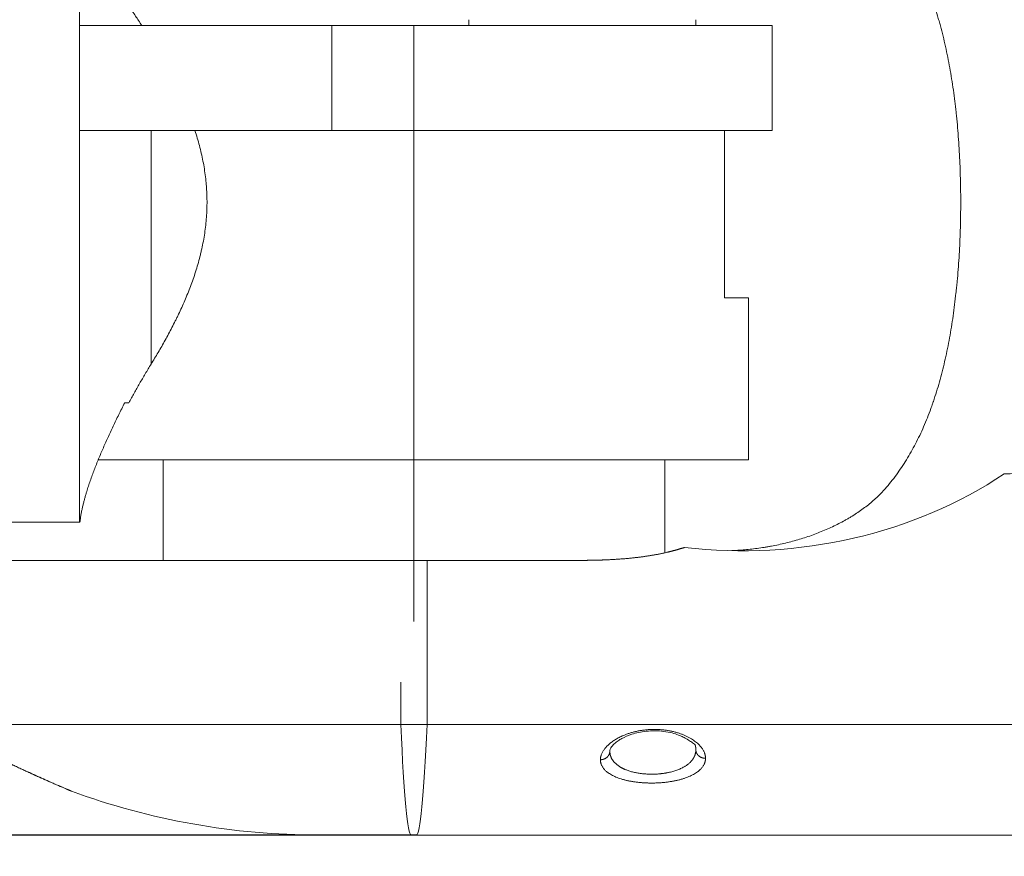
# Model space of a CAD drawing. Header units: millimetres. Extents: x 5437 to 18441, y -4466 to 3128.
# Tile 5 of 256: x 6991 to 7197, y -3033 to -2858. Entities that reach past the tile are written whole.
import ezdxf

# ---------------------------------------------------------------- set-up
doc = ezdxf.new("R2010")
doc.units = ezdxf.units.MM
doc.layers.add('1', color=7, linetype='Continuous', true_color=0xffffff)
doc.dimstyles.get("Standard").update_dxf_attribs({"dimtxt": 0.18, "dimasz": 0.18, "dimexe": 0.18, "dimexo": 0.0625, "dimgap": 0.09, "dimtad": 0, "dimtih": 1, "dimtoh": 1, "dimdec": 4, "dimzin": 0, "dimdsep": 46, "dimtxsty": 'Standard', "dimcen": 0.09, "dimadec": 0, "dimazin": 0, "dimtfac": 1, "dimtdec": 4, "dimtofl": 0, "dimtmove": 0, "dimatfit": 3, "dimfxl": 1, "dimtolj": 1, "dimtzin": 0, "dimarcsym": 0})

# ---------------------------------------------------------------- blocks, each defined once
blk = doc.blocks.new('*D53')
at = {"color": 0, "lineweight": -2, "transparency": 16777216}
for p, q in [((10989.43, -2154.42), (10692.92, -2240.82)), ((11069.43, -2154.42), (10989.43, -2154.42)), ((8443.39, -2896.32), (8443.57, -2896.32)), ((8443.48, -2896.41), (8443.48, -2896.23))]:
    blk.add_line(p, q, dxfattribs=at)
at = {"color": 0, "lineweight": 20, "transparency": 16777216}
blk.add_solid([(10689.19, -2228.02), (10696.65, -2253.62), (10616.11, -2263.2)], dxfattribs=at)
at = {"layer": 'Defpoints', "color": 0, "lineweight": 20, "transparency": 16777216}
for p in [(10616.11, -2263.2), (6270.85, -3529.44)]:
    blk.add_point(p, dxfattribs=at)
at = {"color": 0, "lineweight": 20, "transparency": 16777216, "insert": (11249.52, -2154.42), "char_height": 80, "attachment_point": 5}
blk.add_mtext('\\A1;R2260', dxfattribs=at)
blk = doc.blocks.new('*D52')
at = {"color": 0, "lineweight": -2, "transparency": 16777216}
for p, q in [((7073.97, -2748.82), (6785.23, -2748.82)), ((6785.41, -2768.82), (6785.41, -2826.23)), ((6785.41, -3008.82), (6785.41, -2951.41)), ((7073.97, -3028.82), (6785.23, -3028.82))]:
    blk.add_line(p, q, dxfattribs=at)
at = {"color": 0, "lineweight": 20, "transparency": 16777216}
for points in [[(6782.07, -2768.82), (6788.74, -2768.82), (6785.41, -2748.82)], [(6782.07, -3008.82), (6788.74, -3008.82), (6785.41, -3028.82)]]:
    blk.add_solid(points, dxfattribs=at)
at = {"layer": 'Defpoints', "color": 0, "lineweight": 20, "transparency": 16777216}
for p in [(7074.03, -2748.82), (6785.41, -3028.82), (7074.03, -3028.82)]:
    blk.add_point(p, dxfattribs=at)
at = {"color": 0, "lineweight": 20, "transparency": 16777216, "insert": (6785.41, -2888.82), "char_height": 50, "attachment_point": 5, "rotation": 90}
blk.add_mtext('\\A1;280', dxfattribs=at)

msp = doc.modelspace()

# ---------------------------------------------------------------- linework, layer by layer
at = {"layer": '1', "color": 0, "lineweight": 20}
for p, q in [((7003.47995, -2838.32157), (7003.47995, -2859.32157)), ((7056.2753, -2859.32157), (7073.47995, -2859.32157)), ((7056.2753, -2881.32157), (7056.2753, -2859.32157)), ((7073.47995, -2881.32157), (7073.47995, -2859.32157)), ((7148.47995, -2859.32157), (7073.47995, -2859.32157)), ((7084.99028, -2859.32157), (7084.99028, -2858.12157)), ((7132.47995, -2859.32157), (7132.47995, -2858.12157)), ((7148.47995, -2881.32157), (7148.47995, -2859.32157)), ((7073.47995, -2984.15157), (7073.47995, -2873.47157)), ((7003.47995, -2963.32157), (7003.47995, -2881.32157)), ((7018.47995, -2930.23322), (7018.47995, -2881.32157)), ((7056.2753, -2881.32157), (7073.47995, -2881.32157)), ((7148.47995, -2881.32157), (7073.47995, -2881.32157)), ((7073.47995, -2881.32157), (7073.47995, -2938.30157)), ((7138.47995, -2881.32157), (7138.47995, -2916.32157)), ((7143.47995, -2916.32157), (7138.47995, -2916.32157)), ((7143.47995, -2950.30157), (7143.47995, -2916.32157)), ((7143.47995, -2950.30157), (7007.35705, -2950.30157)), ((7020.97995, -2950.30157), (7020.97995, -2971.32135)), ((7125.97995, -2969.64476), (7125.97995, -2950.30157)), ((6951.47995, -2963.32157), (7003.47995, -2963.32157)), ((6973.47995, -2971.32157), (7076.21968, -2971.32157)), ((7076.21968, -3005.7074), (7076.21968, -2971.32157)), ((7076.21968, -2971.32157), (7108.22328, -2971.32157)), ((7070.74023, -3005.7074), (7070.74023, -2996.82157)), ((6973.47995, -3005.7074), (7070.74023, -3005.7074)), ((7070.74023, -3005.7074), (7076.21968, -3005.7074)), ((7076.21968, -3005.7074), (7440.94571, -3005.7074)), ((7053.47986, -3028.82157), (7072.93201, -3028.82157)), ((7072.93201, -3028.82157), (7074.0279, -3028.82157)), ((7074.0279, -3028.82157), (7438.75393, -3028.82157))]:
    msp.add_line(p, q, dxfattribs=at)
msp.add_arc((7053.47986, -2878.82157), 150, 249.843295, 270, dxfattribs=at)
for centre, major_axis, ratio, start_param, end_param in [((7142.20804, -2896.32157), (-87.43851, 0), 0.834872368, 1.431673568, 2.248471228), ((7072.93201, -2878.82157), (0, -150), 0.02739726, 5.720649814, 6.283185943), ((7074.0279, -2878.82157), (0, 150), 0.02739726, 3.141592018, 3.704128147)]:
    msp.add_ellipse(centre, major_axis=major_axis, ratio=ratio, start_param=start_param, end_param=end_param, dxfattribs=at)
for points, degree, knots in [([(7172.10625, -2956.32157), (7172.92572, -2955.3864), (7173.70341, -2954.41361), (7175.18263, -2952.39484), (7175.88415, -2951.34885), (7177.21711, -2949.18421), (7177.84853, -2948.06557), (7179.0463, -2945.75478), (7179.61264, -2944.56263), (7180.68441, -2942.10255), (7181.18985, -2940.83463), (7181.78573, -2939.19992), (7181.90311, -2938.87048), (7182.04762, -2938.45552), (7182.07642, -2938.37235), (7182.13375, -2938.20581), (7182.21936, -2937.95571), (7182.52898, -2937.03532), (7182.79768, -2936.18849), (7183.41918, -2934.13655), (7183.8024, -2932.74254), (7184.51194, -2929.90089), (7184.83826, -2928.45324), (7185.43829, -2925.50181), (7185.71199, -2923.99803), (7186.21003, -2920.93075), (7186.43436, -2919.36725), (7186.73546, -2916.97361), (7186.82991, -2916.16765), (7186.92961, -2915.25144), (7186.9406, -2915.1495), (7186.96239, -2914.94537), (7186.97319, -2914.84314), (7187.00531, -2914.53637), (7187.06833, -2913.92234), (7187.12778, -2913.30684), (7187.31813, -2911.25192), (7187.44556, -2909.59753), (7187.65388, -2906.26748), (7187.73478, -2904.59181), (7187.85158, -2901.21859), (7187.88748, -2899.52104), (7187.90735, -2896.95775), (7187.9083, -2896.10048), (7187.90286, -2895.13281), (7187.90217, -2895.02522), (7187.9006, -2894.81021), (7187.89797, -2894.48786), (7187.88996, -2893.73692), (7187.87989, -2893.09531), (7187.83921, -2890.9611), (7187.78404, -2889.26812), (7187.62846, -2885.90976), (7187.52803, -2884.24437), (7187.28014, -2880.94027), (7187.13269, -2879.30155), (7186.91686, -2877.2694), (7186.84974, -2876.66098), (7186.7672, -2875.95327), (7186.7309, -2875.65043), (7186.7065, -2875.44863), (7186.6942, -2875.34777), (7186.58264, -2874.44137), (7186.47748, -2873.64376), (7186.14368, -2871.27424), (7185.89674, -2869.72557), (7185.35123, -2866.68607), (7185.05266, -2865.19525), (7184.40001, -2862.26844), (7184.04593, -2860.83246), (7183.56553, -2859.0705), (7183.41857, -2858.5444), (7183.26725, -2858.02199), (7183.16539, -2857.67453), (7183.11395, -2857.50116), (7182.85463, -2856.63752), (7182.64024, -2855.95638), (7181.97564, -2853.94137), (7181.50403, -2852.63583), (7180.49997, -2850.09669), (7179.96751, -2848.8631), (7178.83723, -2846.46571), (7178.2394, -2845.30193), (7176.97287, -2843.0434), (7176.30419, -2841.94866), (7175.50833, -2840.75626), (7175.41929, -2840.62431), (7175.24, -2840.36152), (7175.1497, -2840.23061), (7174.87733, -2839.84011), (7174.32655, -2839.06765), (7173.75738, -2838.32063), (7172.59391, -2836.86014), (7171.78478, -2835.93117), (7170.09569, -2834.16188), (7169.21574, -2833.32157), (7167.38036, -2831.73045), (7166.42494, -2830.97964), (7164.43297, -2829.57001), (7163.39643, -2828.91118), (7162.31582, -2828.30047)], 3, [0, 0, 0, 0, 0.03125, 0.03125, 0.0625, 0.0625, 0.09375, 0.09375, 0.125, 0.125, 0.15625, 0.15625, 0.1640625, 0.1640625, 0.166015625, 0.166015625, 0.16796875, 0.171875, 0.1875, 0.1875, 0.21875, 0.21875, 0.25, 0.25, 0.28125, 0.28125, 0.3125, 0.3125, 0.328125, 0.328125, 0.330078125, 0.330078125, 0.33203125, 0.33203125, 0.3359375, 0.34375, 0.34375, 0.375, 0.375, 0.40625, 0.40625, 0.4375, 0.4375, 0.453125, 0.453125, 0.455078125, 0.455078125, 0.45703125, 0.4609375, 0.46875, 0.46875, 0.5, 0.5, 0.53125, 0.53125, 0.5625, 0.5625, 0.5703125, 0.57421875, 0.576171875, 0.576171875, 0.578125, 0.578125, 0.59375, 0.59375, 0.625, 0.625, 0.65625, 0.65625, 0.6875, 0.6875, 0.6953125, 0.69921875, 0.69921875, 0.703125, 0.703125, 0.71875, 0.71875, 0.75, 0.75, 0.78125, 0.78125, 0.8125, 0.8125, 0.84375, 0.84375, 0.84765625, 0.84765625, 0.8515625, 0.8515625, 0.859375, 0.875, 0.875, 0.90625, 0.90625, 0.9375, 0.9375, 0.96875, 0.96875, 1, 1, 1, 1]), ([(7016.52383, -2859.32157), (7016.08729, -2858.64957), (7015.65471, -2857.99424), (7014.79963, -2856.71594), (7014.37712, -2856.09297), (7013.54413, -2854.87886), (7013.13366, -2854.28773), (7012.32667, -2853.13717), (7011.93016, -2852.57775), (7011.15304, -2851.4909), (7010.77242, -2850.96346), (7010.02909, -2849.94124), (7009.66638, -2849.44645), (7009.13735, -2848.72959), (7008.96352, -2848.49486), (7008.70675, -2848.14923), (7008.62182, -2848.03509), (7008.45335, -2847.80904), (7008.36991, -2847.69726), (7007.95684, -2847.1447), (7007.63948, -2846.7228), (7007.33617, -2846.32157)], 3, [0, 0, 0, 0, 0.125, 0.125, 0.25, 0.25, 0.375, 0.375, 0.5, 0.5, 0.625, 0.625, 0.75, 0.75, 0.8125, 0.8125, 0.84375, 0.84375, 0.875, 0.875, 1, 1, 1, 1]), ([(7003.47995, -2859.32157), (7003.47995, -2860.16702), (7003.47995, -2861.87883), (7003.47992, -2863.63235), (7003.47989, -2865.40678), (7003.47987, -2866.3029), (7003.47983, -2868.11267), (7003.47982, -2869.02637), (7003.47981, -2870.41016), (7003.47981, -2870.8731), (7003.47981, -2871.80204), (7003.47982, -2872.26808), (7003.47984, -2873.67089), (7003.47988, -2875.55384), (7003.47992, -2877.46179), (7003.47995, -2879.38226), (7003.47995, -2880.34875), (7003.47995, -2881.32157)], 3, [0, 0, 0, 0, 0.125, 0.25, 0.25, 0.375, 0.375, 0.5, 0.5, 0.5625, 0.5625, 0.625, 0.625, 0.75, 0.875, 0.875, 1, 1, 1, 1]), ([(7027.6542, -2881.32157), (7027.99603, -2882.36589), (7028.3095, -2883.42086), (7028.8718, -2885.55377), (7029.12063, -2886.63172), (7029.54544, -2888.81253), (7029.7214, -2889.91539), (7029.92446, -2891.58998), (7029.982, -2892.15156), (7030.05233, -2892.99922), (7030.07311, -2893.28266), (7030.10921, -2893.85132), (7030.12445, -2894.13528), (7030.1867, -2895.5532), (7030.19173, -2896.6816), (7030.11489, -2898.92687), (7030.03304, -2900.04374), (7029.78647, -2902.26637), (7029.62176, -2903.37212), (7029.31641, -2905.02276), (7029.20492, -2905.57163), (7029.05387, -2906.2561), (7029.02309, -2906.39284), (7028.96053, -2906.66548), (7028.86515, -2907.07343), (7028.76523, -2907.47838), (7028.42249, -2908.82177), (7028.11746, -2909.87588), (7027.45593, -2911.94765), (7027.09942, -2912.9653), (7026.3437, -2914.96793), (7025.94447, -2915.9529), (7025.11088, -2917.89318), (7024.67651, -2918.84848), (7024.11565, -2920.02552), (7024.00252, -2920.2602), (7023.77504, -2920.72689), (7023.43189, -2921.42318), (7023.08337, -2922.10849), (7022.38029, -2923.46516), (7021.90353, -2924.35102), (7020.9391, -2926.08839), (7020.45142, -2926.9399), (7019.46958, -2928.61053), (7018.97541, -2929.42965), (7018.47995, -2930.23322)], 3, [0, 0, 0, 0, 0.0625, 0.0625, 0.125, 0.125, 0.1875, 0.1875, 0.21875, 0.21875, 0.234375, 0.234375, 0.25, 0.25, 0.3125, 0.3125, 0.375, 0.375, 0.4375, 0.4375, 0.46875, 0.46875, 0.4765625, 0.4765625, 0.484375, 0.5, 0.5, 0.5625, 0.5625, 0.625, 0.625, 0.6875, 0.6875, 0.75, 0.75, 0.765625, 0.765625, 0.78125, 0.8125, 0.8125, 0.875, 0.875, 0.9375, 0.9375, 1, 1, 1, 1]), ([(7018.47995, -2930.23322), (7018.06255, -2930.9102), (7017.65393, -2931.58845), (7016.85192, -2932.94382), (7016.45855, -2933.62096), (7015.68583, -2934.97175), (7015.30649, -2935.64542), (7014.56124, -2936.98762), (7014.19534, -2937.65616), (7013.83608, -2938.32157)], 3, [0, 0, 0, 0, 0.25, 0.25, 0.5, 0.5, 0.75, 0.75, 1, 1, 1, 1]), ([(7012.95733, -2938.32157), (7012.53313, -2939.15704), (7012.11857, -2939.98586), (7011.3094, -2941.62976), (7010.91479, -2942.44485), (7010.14652, -2944.06131), (7009.77285, -2944.86268), (7009.0477, -2946.45213), (7008.69622, -2947.24021), (7008.01692, -2948.80405), (7007.6891, -2949.5798), (7007.05887, -2951.12076), (7006.75646, -2951.88595), (7006.32346, -2953.02827), (7006.18257, -2953.40815), (7005.90796, -2954.16679), (7005.77424, -2954.54555), (7005.51433, -2955.30289), (7005.38814, -2955.68146), (7005.14366, -2956.43981), (7005.02538, -2956.81958), (7004.91129, -2957.20099)], 3, [0, 0, 0, 0, 0.125, 0.125, 0.25, 0.25, 0.375, 0.375, 0.5, 0.5, 0.625, 0.625, 0.75, 0.75, 0.8125, 0.8125, 0.875, 0.875, 0.9375, 0.9375, 1, 1, 1, 1]), ([(7440.94571, -2948.65704), (7430.74366, -2948.90777), (7420.53615, -2949.15073), (7410.32204, -2949.3864), (7361.5094, -2950.47863), (7312.69466, -2951.41607), (7274.15853, -2952.0764), (7235.60593, -2952.66593), (7197.03054, -2953.19095)], 5, [0, 0, 0, 0, 0, 0, 0.209367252, 0.209367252, 0.209367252, 1, 1, 1, 1, 1, 1]), ([(7172.10625, -2956.32157), (7171.55539, -2956.95021), (7170.96207, -2957.56122), (7169.69802, -2958.7457), (7169.02726, -2959.31917), (7167.61405, -2960.42652), (7166.87157, -2960.96039), (7165.70755, -2961.72997), (7165.31116, -2961.98129), (7164.70437, -2962.35026), (7164.39793, -2962.53275), (7164.08698, -2962.71219), (7163.87869, -2962.83114), (7163.77401, -2962.89029), (7162.82916, -2963.41867), (7161.96733, -2963.86124), (7160.20548, -2964.69382), (7159.30544, -2965.08381), (7157.4725, -2965.81232), (7156.53957, -2966.15083), (7154.64635, -2966.77702), (7153.68603, -2967.06469), (7151.74418, -2967.58941), (7150.76264, -2967.82646), (7149.27999, -2968.14389), (7148.78406, -2968.24333), (7148.03839, -2968.3829), (7147.78951, -2968.42783), (7147.29146, -2968.51444), (7147.0426, -2968.55608), (7145.79955, -2968.75592), (7144.80906, -2968.88914), (7143.33696, -2969.04945), (7142.84853, -2969.09629), (7141.87739, -2969.17684), (7141.39468, -2969.21054), (7140.62003, -2969.25437), (7140.32601, -2969.26859), (7140.03333, -2969.28031)], 3, [0, 0, 0, 0, 0.081247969, 0.081247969, 0.162495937, 0.162495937, 0.243743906, 0.243743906, 0.28436789, 0.28436789, 0.304679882, 0.314835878, 0.314835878, 0.324991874, 0.324991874, 0.406239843, 0.406239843, 0.487487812, 0.487487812, 0.56873578, 0.56873578, 0.649983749, 0.649983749, 0.731231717, 0.731231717, 0.771855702, 0.771855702, 0.792167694, 0.792167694, 0.812479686, 0.812479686, 0.893727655, 0.893727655, 0.934351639, 0.934351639, 0.974975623, 0.974975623, 1, 1, 1, 1]), ([(7004.91129, -2957.20099), (7004.84081, -2957.43663), (7004.77197, -2957.67275), (7004.63773, -2958.14665), (7004.57233, -2958.38442), (7004.4451, -2958.86254), (7004.38329, -2959.10289), (7004.26344, -2959.58749), (7004.20541, -2959.83173), (7004.0934, -2960.32603), (7004.03943, -2960.57607), (7003.96181, -2960.95769), (7003.9365, -2961.086), (7003.88705, -2961.34535), (7003.86292, -2961.4764), (7003.81594, -2961.74191), (7003.79309, -2961.87638), (7003.74878, -2962.14966), (7003.72733, -2962.28847), (7003.68599, -2962.57173), (7003.66611, -2962.71617), (7003.62818, -2963.01255), (7003.61012, -2963.16447), (7003.59319, -2963.32157)], 3, [0, 0, 0, 0, 0.125, 0.125, 0.25, 0.25, 0.375, 0.375, 0.5, 0.5, 0.625, 0.625, 0.6875, 0.6875, 0.75, 0.75, 0.8125, 0.8125, 0.875, 0.875, 0.9375, 0.9375, 1, 1, 1, 1]), ([(7003.59319, -2963.32157), (7003.56386, -2963.32157), (7003.53582, -2963.32157), (7003.50944, -2963.32157), (7003.50451, -2963.32157), (7003.50016, -2963.32157)], 3, [0, 0, 0, 0, 0.795208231, 0.795208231, 1, 1, 1, 1]), ([(7130.08256, -2968.61624), (7128.94582, -2968.99325), (7127.79456, -2969.32334), (7126.63408, -2969.61227), (7124.0085, -2970.18042), (7121.36205, -2970.58415), (7119.88966, -2970.76544), (7116.66437, -2971.08163), (7113.4449, -2971.24547), (7111.69971, -2971.29821), (7109.95901, -2971.32157), (7108.22328, -2971.32157)], 5, [0, 0, 0, 0, 0, 0, 0.267539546, 0.267539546, 0.267539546, 0.601995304, 0.601995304, 0.601995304, 1, 1, 1, 1, 1, 1]), ([(7112.5044, -3013.06212), (7112.50443, -3013.05348), (7112.50449, -3013.03619), (7112.50488, -3013.01023), (7112.50549, -3012.98426), (7112.50634, -3012.95827), (7112.50743, -3012.93227), (7112.50875, -3012.90624), (7112.51032, -3012.8802), (7112.51212, -3012.85414), (7112.51415, -3012.82807), (7112.51643, -3012.80198), (7112.51894, -3012.77587), (7112.52169, -3012.74974), (7112.52468, -3012.7236), (7112.5279, -3012.69743), (7112.53137, -3012.67125), (7112.53507, -3012.64506), (7112.539, -3012.61885), (7112.54318, -3012.59262), (7112.54759, -3012.56637), (7112.55224, -3012.5401), (7112.55713, -3012.51382), (7112.56225, -3012.48752), (7112.56762, -3012.46121), (7112.57322, -3012.43487), (7112.57905, -3012.40852), (7112.58513, -3012.38215), (7112.59144, -3012.35577), (7112.59799, -3012.32937), (7112.60478, -3012.30295), (7112.6118, -3012.27651), (7112.61907, -3012.25006), (7112.62657, -3012.22359), (7112.6343, -3012.1971), (7112.64228, -3012.1706), (7112.65049, -3012.14408), (7112.65894, -3012.11754), (7112.66763, -3012.09099), (7112.67655, -3012.06441), (7112.68572, -3012.03783), (7112.72323, -3011.93164), (7112.79771, -3011.74589), (7112.9272, -3011.48082), (7113.07959, -3011.2165), (7113.25513, -3010.95267), (7113.4533, -3010.69018), (7113.67391, -3010.42999), (7113.91611, -3010.17335), (7114.26955, -3009.83438), (7114.76515, -3009.42092), (7115.44889, -3008.9442), (7116.2129, -3008.4961), (7116.96862, -3008.1257), (7117.67707, -3007.82881), (7118.31783, -3007.59467), (7118.9887, -3007.3833), (7119.68722, -3007.19664), (7120.41126, -3007.03732), (7121.15496, -3006.90755), (7121.91495, -3006.80861), (7122.68801, -3006.74248), (7123.46568, -3006.71032), (7124.24444, -3006.71208), (7125.02069, -3006.74836), (7125.78513, -3006.81845), (7126.5344, -3006.92073), (7127.26502, -3007.05429), (7127.97047, -3007.21705), (7128.64851, -3007.40649), (7129.29654, -3007.62077), (7129.91126, -3007.85764), (7130.49143, -3008.11434), (7131.03526, -3008.38877), (7131.54168, -3008.67917), (7132.01012, -3008.98304), (7132.43929, -3009.29833), (7132.79696, -3009.59702), (7133.09316, -3009.87444), (7133.33639, -3010.12719), (7133.55786, -3010.38439), (7133.75648, -3010.64449), (7133.93213, -3010.90649), (7134.08437, -3011.16951), (7134.21364, -3011.4341), (7134.29142, -3011.62883), (7134.33446, -3011.75293), (7134.35195, -3011.80608), (7134.3685, -3011.85918), (7134.3841, -3011.91224), (7134.39875, -3011.96527), (7134.41245, -3012.01825), (7134.4252, -3012.0712), (7134.43701, -3012.12411), (7134.44787, -3012.17697), (7134.45778, -3012.2298), (7134.46675, -3012.28259), (7134.47477, -3012.33534), (7134.48183, -3012.38804), (7134.48796, -3012.44071), (7134.49313, -3012.49333), (7134.49735, -3012.54592), (7134.50064, -3012.59846), (7134.50295, -3012.65096), (7134.50439, -3012.70342), (7134.50455, -3012.73835), (7134.50462, -3012.75581)], 3, [0, 0, 0, 0, 0.001558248, 0.0031162, 0.004673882, 0.006231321, 0.007788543, 0.009345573, 0.010902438, 0.012459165, 0.014015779, 0.015572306, 0.017128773, 0.018685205, 0.02024163, 0.021798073, 0.02335456, 0.024911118, 0.026467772, 0.028024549, 0.029581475, 0.031138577, 0.032695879, 0.03425341, 0.035811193, 0.037369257, 0.038927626, 0.040486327, 0.042045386, 0.043604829, 0.045164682, 0.046724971, 0.048285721, 0.04984696, 0.051408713, 0.052971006, 0.054533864, 0.056097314, 0.057661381, 0.059226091, 0.060791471, 0.062357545, 0.077976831, 0.093556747, 0.109123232, 0.124702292, 0.14038046, 0.155979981, 0.171528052, 0.18705214, 0.218424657, 0.249440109, 0.280909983, 0.311900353, 0.333011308, 0.353839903, 0.374491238, 0.395599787, 0.416454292, 0.437181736, 0.458207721, 0.479066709, 0.49990359, 0.520788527, 0.541660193, 0.562666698, 0.583414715, 0.604271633, 0.625371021, 0.646026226, 0.666858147, 0.687978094, 0.708602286, 0.729407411, 0.750484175, 0.771121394, 0.791900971, 0.812898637, 0.828413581, 0.84396385, 0.85957772, 0.875283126, 0.890847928, 0.906412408, 0.922002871, 0.937645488, 0.940772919, 0.943898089, 0.947021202, 0.950142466, 0.953262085, 0.956380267, 0.959497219, 0.962613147, 0.965728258, 0.968842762, 0.971956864, 0.975070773, 0.978184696, 0.981298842, 0.984413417, 0.98752863, 0.990644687, 0.993761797, 0.996880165, 1, 1, 1, 1]), ([(7114.44212, -3011.61878), (7114.41926, -3011.27656), (7114.58026, -3010.65189), (7115.28454, -3009.80296), (7116.1018, -3009.14852), (7117.2492, -3008.43868), (7118.68759, -3007.80996), (7120.49209, -3007.32468), (7122.11968, -3007.06129), (7123.93266, -3006.96959), (7125.78872, -3007.09579), (7127.47156, -3007.42143), (7128.82245, -3007.85033), (7129.71166, -3008.24114), (7130.31386, -3008.5608), (7130.94744, -3008.93381), (7131.68517, -3009.40767), (7132.14529, -3009.76099), (7132.32568, -3009.93079)], 3, [0, 0, 0, 0, 0.102693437, 0.185357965, 0.246773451, 0.290257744, 0.381972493, 0.432696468, 0.487062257, 0.54515625, 0.607081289, 0.667666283, 0.720909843, 0.766726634, 0.789108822, 0.81814167, 0.896351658, 1, 1, 1, 1]), ([(6979.49347, -3009.30534), (6979.49349, -3009.30535), (6979.49354, -3009.30537), (6979.49392, -3009.30556), (6979.49452, -3009.30586), (6979.49537, -3009.30629), (6979.49647, -3009.30683), (6979.4978, -3009.3075), (6979.49938, -3009.30829), (6979.50121, -3009.3092), (6979.50327, -3009.31023), (6979.50558, -3009.31139), (6979.50813, -3009.31266), (6979.51093, -3009.31406), (6979.51397, -3009.31558), (6979.51725, -3009.31721), (6979.52077, -3009.31897), (6979.52453, -3009.32086), (6979.52854, -3009.32286), (6979.53279, -3009.32498), (6979.53728, -3009.32723), (6979.54202, -3009.32959), (6979.547, -3009.33208), (6979.55222, -3009.33469), (6979.55768, -3009.33742), (6979.56338, -3009.34027), (6979.56933, -3009.34324), (6979.57552, -3009.34633), (6979.58195, -3009.34955), (6979.58863, -3009.35288), (6979.59554, -3009.35634), (6979.6027, -3009.35992), (6979.6101, -3009.36362), (6979.61774, -3009.36743), (6979.62563, -3009.37137), (6979.63375, -3009.37544), (6979.64212, -3009.37962), (6979.65073, -3009.38392), (6979.65959, -3009.38834), (6979.66868, -3009.39289), (6979.67802, -3009.39755), (6979.68759, -3009.40234), (6979.69741, -3009.40724), (6979.70748, -3009.41227), (6979.71778, -3009.41741), (6979.72832, -3009.42268), (6979.73911, -3009.42807), (6979.75014, -3009.43358), (6979.76141, -3009.4392), (6979.77292, -3009.44495), (6979.78467, -3009.45082), (6979.79667, -3009.45681), (6979.8089, -3009.46292), (6979.82138, -3009.46915), (6979.8341, -3009.4755), (6979.84706, -3009.48196), (6979.86026, -3009.48855), (6979.87371, -3009.49526), (6979.88739, -3009.50209), (6979.90132, -3009.50904), (6979.91548, -3009.5161), (6979.92989, -3009.52329), (6979.94454, -3009.5306), (6979.95943, -3009.53802), (6979.97456, -3009.54557), (6979.98994, -3009.55323), (6980.00555, -3009.56102), (6980.07394, -3009.59511), (6980.20541, -3009.66059), (6980.42106, -3009.76788), (6980.6637, -3009.88842), (6980.9332, -3010.02209), (6981.2327, -3010.17036), (6981.56201, -3010.33305), (6981.92115, -3010.51008), (6982.30532, -3010.69899), (6982.73671, -3010.91058), (6983.21796, -3011.1459), (6983.75164, -3011.40598), (6984.38193, -3011.71203), (6985.11726, -3012.06747), (6985.94838, -3012.46699), (6986.79219, -3012.87029), (6987.51619, -3013.21436), (6988.12127, -3013.50055), (6988.60059, -3013.7265), (6989.08004, -3013.95176), (6989.55955, -3014.1763), (6990.03907, -3014.4001), (6990.5186, -3014.62315), (6991.12241, -3014.90302), (6991.84509, -3015.23631), (6992.67841, -3015.61827), (6993.49178, -3015.98885), (6994.31017, -3016.35946), (6995.12641, -3016.72668), (6995.93172, -3017.08666), (6996.69602, -3017.42622), (6997.31616, -3017.70009), (6997.80714, -3017.91591), (6998.18245, -3018.08036), (6998.54154, -3018.23722), (6999.02875, -3018.44942), (6999.61194, -3018.70215), (7000.13097, -3018.9258), (7000.49304, -3019.08121), (7000.73519, -3019.1849), (7000.95299, -3019.27799), (7001.14663, -3019.36061), (7001.30066, -3019.42622), (7001.42192, -3019.4778), (7001.51614, -3019.51784), (7001.59671, -3019.55205), (7001.64695, -3019.57337), (7001.67625, -3019.5858), (7001.69015, -3019.59169), (7001.70315, -3019.5972), (7001.71525, -3019.60233), (7001.72645, -3019.60708), (7001.73675, -3019.61145), (7001.74616, -3019.61543), (7001.75467, -3019.61904), (7001.76228, -3019.62227), (7001.76899, -3019.62511), (7001.77481, -3019.62758), (7001.77974, -3019.62967), (7001.78376, -3019.63137), (7001.7869, -3019.6327), (7001.78912, -3019.63364), (7001.79051, -3019.63423), (7001.79068, -3019.63431), (7001.79077, -3019.63434)], 3, [0, 0, 0, 0, 0.001421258, 0.002841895, 0.00426194, 0.005681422, 0.007100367, 0.008518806, 0.009936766, 0.011354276, 0.012771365, 0.014188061, 0.015604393, 0.017020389, 0.018436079, 0.01985149, 0.021266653, 0.022681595, 0.024096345, 0.025510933, 0.026925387, 0.028339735, 0.029754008, 0.031168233, 0.03258244, 0.033996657, 0.035410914, 0.036825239, 0.038239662, 0.03965421, 0.041068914, 0.042483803, 0.043898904, 0.045314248, 0.046729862, 0.048145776, 0.04956202, 0.05097862, 0.052395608, 0.053813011, 0.055230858, 0.056649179, 0.058068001, 0.059487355, 0.060907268, 0.062327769, 0.063748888, 0.065170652, 0.06659309, 0.068016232, 0.069440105, 0.070864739, 0.072290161, 0.073716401, 0.075143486, 0.076571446, 0.078000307, 0.0794301, 0.080860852, 0.082292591, 0.083725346, 0.085159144, 0.086594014, 0.088029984, 0.089467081, 0.090905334, 0.09234477, 0.093785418, 0.109548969, 0.125340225, 0.14119665, 0.157155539, 0.17325375, 0.190060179, 0.20692234, 0.22388159, 0.240978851, 0.261064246, 0.281207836, 0.301474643, 0.329497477, 0.357584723, 0.384233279, 0.410818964, 0.425595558, 0.440246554, 0.454794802, 0.469262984, 0.483673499, 0.498048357, 0.512409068, 0.537953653, 0.563040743, 0.587789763, 0.612317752, 0.639040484, 0.665205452, 0.690966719, 0.716478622, 0.730875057, 0.745136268, 0.759292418, 0.773374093, 0.805189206, 0.836589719, 0.851626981, 0.866531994, 0.881354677, 0.896146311, 0.910959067, 0.921730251, 0.932465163, 0.943185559, 0.953913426, 0.95663433, 0.959352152, 0.962067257, 0.96478001, 0.96749078, 0.970199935, 0.972907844, 0.975614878, 0.978321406, 0.9810278, 0.983734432, 0.986441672, 0.989149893, 0.991859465, 0.99457076, 0.997284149, 1, 1, 1, 1]), ([(6980.38331, -3009.74908), (6980.72437, -3009.92161), (6981.46251, -3010.28914), (6982.79726, -3010.94052), (6984.14386, -3011.58823), (6985.83197, -3012.39235), (6987.85271, -3013.34561), (6990.27472, -3014.48213), (6992.32666, -3015.43831), (6994.10521, -3016.25545), (6995.60174, -3016.93484), (6997.17918, -3017.64068), (6998.79839, -3018.35345), (7000.04406, -3018.89202), (7000.91195, -3019.26249), (7001.26228, -3019.41078), (7001.41323, -3019.47409)], 3, [0, 0, 0, 0, 0.080430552, 0.150735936, 0.213394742, 0.270111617, 0.369967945, 0.456622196, 0.550702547, 0.604910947, 0.664691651, 0.731243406, 0.806582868, 0.894229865, 0.944468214, 1, 1, 1, 1]), ([(7112.5044, -3013.06212), (7112.81609, -3013.05871), (7113.12705, -3013.00096), (7113.42146, -3012.88897), (7113.94598, -3012.5684), (7114.29772, -3012.09507), (7114.41924, -3011.83022), (7114.47995, -3011.55123), (7114.47995, -3011.27225)], 5, [0, 0, 0, 0, 0, 0, 0.5, 0.5, 0.5, 1, 1, 1, 1, 1, 1]), ([(7132.47995, -3010.97002), (7132.47995, -3011.99893), (7132.09197, -3012.99486), (7131.30534, -3013.90324), (7129.18106, -3015.2326), (7126.10481, -3015.9468), (7124.65834, -3016.11854), (7121.70543, -3016.16742), (7119.00823, -3015.6556), (7117.81296, -3015.26482), (7116.00442, -3014.34557), (7114.95035, -3013.13901), (7114.63515, -3012.54292), (7114.47995, -3011.91615), (7114.47995, -3011.27225)], 5, [0, 0, 0, 0, 0, 0, 0.319241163, 0.319241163, 0.319241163, 0.558174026, 0.558174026, 0.558174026, 0.798459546, 0.798459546, 0.798459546, 1, 1, 1, 1, 1, 1]), ([(7132.47995, -3010.97002), (7132.47995, -3011.25275), (7132.5426, -3011.53549), (7132.66798, -3011.80345), (7133.03047, -3012.28042), (7133.56904, -3012.5982), (7133.87064, -3012.70685), (7134.18802, -3012.7593), (7134.50463, -3012.75581)], 5, [0, 0, 0, 0, 0, 0, 0.5, 0.5, 0.5, 1, 1, 1, 1, 1, 1]), ([(7134.50463, -3012.75581), (7134.5046, -3012.76441), (7134.50454, -3012.78161), (7134.50416, -3012.80737), (7134.50357, -3012.8331), (7134.50275, -3012.85881), (7134.50169, -3012.88448), (7134.50041, -3012.91011), (7134.49889, -3012.93572), (7134.49715, -3012.9613), (7134.49517, -3012.98684), (7134.49297, -3013.01235), (7134.49053, -3013.03783), (7134.48787, -3013.06328), (7134.48497, -3013.0887), (7134.48184, -3013.11408), (7134.47849, -3013.13944), (7134.4749, -3013.16476), (7134.47108, -3013.19005), (7134.46704, -3013.21531), (7134.46276, -3013.24054), (7134.45825, -3013.26574), (7134.45351, -3013.29091), (7134.44855, -3013.31604), (7134.44335, -3013.34115), (7134.43792, -3013.36622), (7134.43226, -3013.39126), (7134.42637, -3013.41627), (7134.42025, -3013.44125), (7134.4139, -3013.4662), (7134.40732, -3013.49112), (7134.40051, -3013.516), (7134.39347, -3013.54086), (7134.3862, -3013.56568), (7134.3787, -3013.59047), (7134.37097, -3013.61524), (7134.36301, -3013.63997), (7134.35482, -3013.66467), (7134.3464, -3013.68934), (7134.33775, -3013.71398), (7134.32887, -3013.73858), (7134.29212, -3013.83773), (7134.21889, -3014.00971), (7134.09097, -3014.25116), (7133.9401, -3014.48757), (7133.7655, -3014.72005), (7133.56731, -3014.94799), (7133.34543, -3015.17069), (7133.10131, -3015.3866), (7132.80365, -3015.62044), (7132.44347, -3015.86854), (7132.01034, -3016.1264), (7131.53797, -3016.37074), (7131.02777, -3016.60073), (7130.48053, -3016.81528), (7129.89857, -3017.01348), (7129.28404, -3017.19468), (7128.63859, -3017.35788), (7127.96585, -3017.50225), (7127.26878, -3017.62739), (7126.54997, -3017.73245), (7125.81429, -3017.81682), (7125.06529, -3017.88039), (7124.30634, -3017.92254), (7123.5431, -3017.94303), (7122.77936, -3017.94207), (7122.0189, -3017.91932), (7121.26737, -3017.87495), (7120.52824, -3017.80948), (7119.80524, -3017.72292), (7119.10335, -3017.61579), (7118.4253, -3017.48887), (7117.77423, -3017.34249), (7117.15391, -3017.17743), (7116.56612, -3016.99465), (7116.01316, -3016.79472), (7115.49752, -3016.57856), (7115.02004, -3016.34721), (7114.58222, -3016.10149), (7114.21822, -3015.86374), (7113.91748, -3015.63868), (7113.67095, -3015.43016), (7113.44694, -3015.21432), (7113.24702, -3014.99281), (7113.07103, -3014.76627), (7112.91913, -3014.53534), (7112.7904, -3014.29877), (7112.71297, -3014.12103), (7112.66993, -3014.00564), (7112.652, -3013.95462), (7112.63509, -3013.90344), (7112.6192, -3013.8521), (7112.60435, -3013.8006), (7112.59052, -3013.74893), (7112.57772, -3013.69709), (7112.56594, -3013.64509), (7112.5552, -3013.59293), (7112.54548, -3013.5406), (7112.53678, -3013.4881), (7112.52912, -3013.43544), (7112.52248, -3013.38261), (7112.51687, -3013.32961), (7112.51229, -3013.27645), (7112.50873, -3013.22312), (7112.50622, -3013.16962), (7112.50466, -3013.11595), (7112.50449, -3013.08007), (7112.5044, -3013.06212)], 3, [0, 0, 0, 0, 0.001567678, 0.003134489, 0.004700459, 0.006265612, 0.007829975, 0.009393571, 0.010956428, 0.01251857, 0.014080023, 0.015640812, 0.017200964, 0.018760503, 0.020319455, 0.021877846, 0.023435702, 0.024993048, 0.02654991, 0.028106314, 0.029662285, 0.031217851, 0.032773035, 0.034327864, 0.035882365, 0.037436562, 0.038990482, 0.040544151, 0.042097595, 0.043650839, 0.045203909, 0.046756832, 0.048309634, 0.04986234, 0.051414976, 0.052967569, 0.054520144, 0.056072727, 0.057625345, 0.059178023, 0.060730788, 0.062283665, 0.07797085, 0.093571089, 0.109112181, 0.124622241, 0.140345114, 0.155964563, 0.171511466, 0.187017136, 0.207989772, 0.228783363, 0.249481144, 0.270473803, 0.291287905, 0.312017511, 0.333009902, 0.353840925, 0.374615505, 0.395589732, 0.416433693, 0.437261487, 0.45819968, 0.479051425, 0.499936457, 0.520825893, 0.541677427, 0.562611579, 0.58344965, 0.604296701, 0.62526901, 0.646052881, 0.666887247, 0.68788004, 0.708617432, 0.729436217, 0.750433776, 0.771136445, 0.791935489, 0.812917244, 0.828424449, 0.84397573, 0.859603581, 0.87534002, 0.890844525, 0.906387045, 0.921996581, 0.937701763, 0.940968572, 0.94423532, 0.947502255, 0.950769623, 0.954037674, 0.957306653, 0.96057681, 0.96384839, 0.967121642, 0.97039681, 0.973674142, 0.976953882, 0.980236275, 0.983521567, 0.986810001, 0.990101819, 0.993397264, 0.996696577, 1, 1, 1, 1])]:
    msp.add_open_spline(points, degree=degree, knots=knots, dxfattribs=at)
for points, degree in [([(7056.2753, -2859.32157), (7003.47995, -2859.32157)], 1), ([(7056.2753, -2881.32157), (7003.47995, -2881.32157)], 1), ([(7013.83608, -2938.32157), (7013.53626, -2938.32157), (7013.24326, -2938.32157), (7012.95733, -2938.32157)], 3), ([(7132.32391, -3009.9248), (7132.38609, -3010.13462), (7132.43289, -3010.34454), (7132.46422, -3010.55404), (7132.47995, -3010.76268), (7132.47995, -3010.97002)], 5)]:
    msp.add_open_spline(points, degree=degree, dxfattribs=at)

# ---------------------------------------------------------------- dimensions: what is measured, and where the dimension line sits
at = {"color": 0, "lineweight": 20}
dim = msp.add_diameter_dim_2p(p1=(6270.84796, -3529.44022), p2=(10616.11195, -2263.20291), text='R2260', dimstyle='Standard', override={"dimtxt": 80, "dimasz": 80, "dimdec": 0}, dxfattribs=at)
dim.commit()
dim.dimension.update_dxf_attribs({"geometry": '*D53', "text_midpoint": (11249.52071, -2154.41547), "dimtype": 163})
dim = msp.add_aligned_dim(p1=(7074.0279, -2748.82157), p2=(7074.0279, -3028.82157), distance=-288.62143, dimstyle='Standard', override={"dimtxt": 50, "dimasz": 20, "dimdec": 0}, dxfattribs=at)
dim.commit()
dim.dimension.update_dxf_attribs({"geometry": '*D52', "text_midpoint": (6785.40647, -2888.82157), "text_rotation": 90})

doc.saveas('drawing.dxf')
